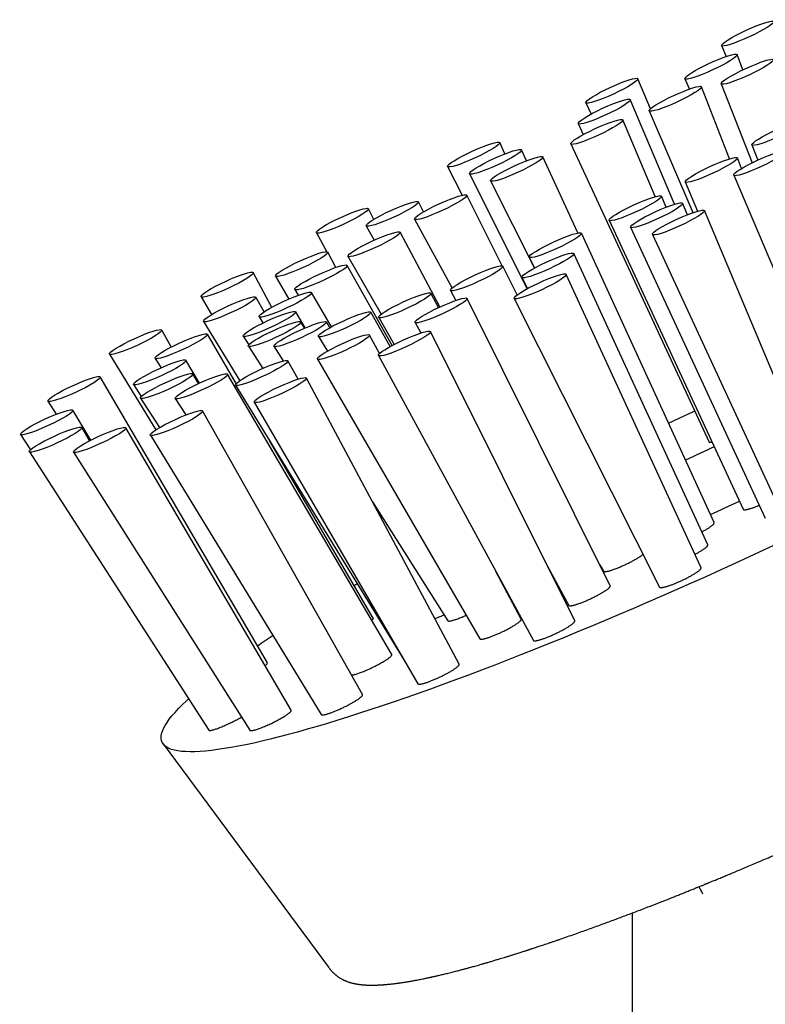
# Model space of a CAD drawing. Header units: millimetres. Extents: x 8 to 983, y 12 to 718.
# Tile 18 of 33: x 883 to 926, y 313 to 370. Entities that reach past the tile are written whole.
import ezdxf

# ---------------------------------------------------------------- set-up
doc = ezdxf.new("R2010")
doc.units = ezdxf.units.MM

msp = doc.modelspace()

# ---------------------------------------------------------------- linework, layer by layer
at = {"color": 7, "linetype": 'Continuous', "lineweight": 30}
for p, q in [((923.587, 368.661), (923.854, 368.034)), ((924.815, 367.267), (924.478, 368.139)), ((919.5, 365.021), (918.77, 366.751)), ((921.478, 366.755), (921.733, 366.158)), ((923.561, 366.457), (925.356, 361.912)), ((924.037, 362.137), (922.432, 366.289)), ((915.773, 365.368), (916.076, 364.717)), ((920.875, 359.521), (918.33, 365.548)), ((919.428, 364.903), (921.933, 359.038)), ((915.333, 364.165), (915.625, 363.536)), ((919.771, 359.962), (917.904, 364.381)), ((911.113, 362.426), (910.815, 363.074)), ((912.36, 362.031), (912.073, 362.656)), ((914.903, 362.996), (922.871, 345.825)), ((925.335, 362.941), (925.678, 362.067)), ((915.315, 357.868), (913.297, 362.251)), ((924.735, 361.576), (924.5, 362.189)), ((907.818, 361.691), (908.648, 360.041)), ((909.076, 361.273), (912.405, 354.658)), ((910.295, 360.866), (912.821, 355.848)), ((921.494, 360.807), (922.208, 359.126)), ((924.284, 361.192), (931.518, 344.17)), ((906.423, 359.076), (906.133, 359.66)), ((910.952, 355.972), (908.923, 360.045)), ((920.389, 359.35), (920.123, 359.983)), ((903.568, 358.651), (903.262, 359.264)), ((921.618, 358.92), (921.342, 359.576)), ((929.808, 341.988), (922.6, 359.158)), ((905.919, 358.658), (908.071, 354.691)), ((917.121, 358.599), (924.826, 341.951)), ((903.133, 358.275), (903.58, 357.452)), ((907.376, 353.607), (905.081, 357.913)), ((918.345, 358.195), (926.104, 341.43)), ((900.263, 357.88), (900.855, 356.788)), ((923.166, 341.182), (915.515, 357.855)), ((919.603, 357.777), (927.417, 340.893)), ((901.384, 355.882), (900.914, 356.763)), ((902.072, 356.523), (904.001, 353.19)), ((912.514, 356.468), (912.825, 355.85)), ((922.789, 339.896), (915.084, 356.685)), ((904.627, 351.384), (902.032, 355.999)), ((911.813, 354.295), (910.989, 355.95)), ((897.693, 353.582), (896.627, 355.581)), ((897.91, 355.376), (898.674, 354.057)), ((912.089, 355.301), (912.411, 354.661)), ((922.404, 338.574), (914.644, 355.483)), ((899.018, 354.606), (899.219, 354.275)), ((907.987, 354.559), (908.299, 353.984)), ((893.623, 354.194), (894.22, 353.163)), ((897.248, 353.319), (896.773, 354.164)), ((901.134, 352.463), (899.984, 354.435)), ((907.296, 353.57), (906.855, 354.397)), ((917.182, 337.542), (908.939, 354.097)), ((911.648, 354.098), (920.019, 337.465)), ((896.965, 353.038), (897.19, 352.682)), ((899.625, 352.401), (899.074, 353.326)), ((904.51, 351.32), (903.393, 353.302)), ((903.849, 353.001), (904.75, 351.449)), ((891.911, 351.298), (891.361, 352.276)), ((893.764, 352.773), (895.848, 349.352)), ((899.583, 352.383), (899.366, 352.748)), ((901.033, 352.407), (900.839, 352.74)), ((905.941, 352.709), (906.27, 352.105)), ((895.652, 349.192), (893.99, 352.039)), ((896.054, 351.926), (896.375, 351.426)), ((900.382, 351.903), (900.899, 351.057)), ((903.896, 350.916), (903.324, 351.988)), ((915.132, 335.518), (906.83, 352.191)), ((896.346, 351.346), (897.174, 350.06)), ((897.822, 351.338), (898.355, 350.496)), ((888.352, 350.885), (891.012, 346.519)), ((890.976, 350.644), (891.321, 350.099)), ((893.536, 349.219), (892.755, 350.533)), ((900.322, 350.595), (909.676, 334.484)), ((903.833, 350.803), (912.752, 334.395)), ((899.214, 349.448), (898.621, 350.5)), ((897.44, 333.095), (887.822, 349.574)), ((893.481, 349.193), (893.151, 349.747)), ((904.6, 333.576), (895.152, 349.736)), ((908.487, 333.027), (899.691, 349.509)), ((889.739, 349.135), (890.182, 348.446)), ((895.615, 349.104), (905.386, 333.121)), ((890.136, 348.348), (891.229, 346.652)), ((892.14, 348.337), (892.746, 347.381)), ((884.809, 348.179), (885.287, 347.422)), ((896.689, 348.116), (906.11, 331.891)), ((887.279, 345.931), (886.251, 347.658)), ((902.921, 331.271), (893.711, 347.617)), ((887.21, 345.896), (886.755, 346.66)), ((898.815, 330.37), (889.299, 346.646)), ((883.236, 346.26), (883.805, 345.376)), ((890.705, 346.221), (900.546, 330.124)), ((903.54, 335.676), (897.57, 345.906)), ((883.74, 345.26), (894.07, 329.227)), ((886.288, 345.246), (896.439, 329.216)), ((903.497, 342.377), (907.832, 335.53)), ((913.453, 338.89), (914.798, 336.416)), ((916.576, 338.758), (916.782, 338.379)), ((912.057, 335.623), (910.598, 338.357)), ((902.443, 337.555), (902.614, 337.655)), ((911.566, 336.544), (911.58, 336.551)), ((891.442, 328.429), (900.958, 315.571)), ((918.433, 318.689), (918.433, 168.8))]:
    msp.add_line(p, q, dxfattribs=at)
at = {"color": 7, "linetype": 'Continuous', "lineweight": 30, "flags": 128}
for points in [[(920.538, 346.908), (921.146, 347.19), (921.978, 347.573), (922.046, 347.604)], [(926.833, 339.981), (926.004, 339.593), (925.173, 339.207), (924.341, 338.824), (923.508, 338.444), (922.674, 338.067), (921.841, 337.694), (921.009, 337.324), (920.178, 336.959), (919.35, 336.598), (918.524, 336.241), (917.701, 335.889), (916.882, 335.542), (916.067, 335.2), (915.257, 334.864), (914.453, 334.534), (913.654, 334.209), (912.862, 333.891), (912.077, 333.579), (911.3, 333.274), (910.53, 332.975), (909.77, 332.684), (909.018, 332.399), (908.277, 332.122), (907.545, 331.853), (906.824, 331.591), (906.115, 331.338), (905.417, 331.092), (904.731, 330.855), (904.058, 330.626), (903.398, 330.406), (902.751, 330.195), (902.119, 329.992), (901.501, 329.799), (900.897, 329.615), (900.309, 329.44), (899.737, 329.274), (899.181, 329.118), (898.641, 328.972), (898.118, 328.835), (897.612, 328.709), (897.123, 328.592), (896.653, 328.485), (896.2, 328.389), (895.766, 328.302), (895.351, 328.226), (894.955, 328.16), (894.579, 328.104), (894.221, 328.058), (893.884, 328.023), (893.567, 327.999), (893.27, 327.985), (892.993, 327.981), (892.737, 327.988), (892.503, 328.005), (892.289, 328.032), (892.096, 328.07), (891.924, 328.118), (891.774, 328.177), (891.646, 328.246), (891.539, 328.325), (891.453, 328.414), (891.39, 328.514), (891.348, 328.623), (891.328, 328.743), (891.33, 328.872), (891.353, 329.011), (891.399, 329.16), (891.466, 329.319), (891.555, 329.487), (891.665, 329.664), (891.797, 329.851), (891.951, 330.047), (892.126, 330.252), (892.322, 330.466), (892.54, 330.688), (892.778, 330.919), (892.904, 331.037)]]:
    msp.add_lwpolyline(points, dxfattribs=at)
at = {"color": 7, "linetype": 'Continuous', "lineweight": 30}
for centre, radius, start, end in [((966.514, 249.263), 105.583, 114.23999, 115.2256), ((879.47, 437.86), 105.579, 294.32033, 295.31193), ((937.181, 274.621), 71.83, 123.27952, 124.13911)]:
    msp.add_arc(centre, radius, start, end, dxfattribs=at)
for centre, major_axis, ratio in [((925.086, 369.353), (1.499, 0.693), 0.128341), ((922.978, 367.447), (1.499, 0.693), 0.128341), ((925.066, 367.151), (1.504, 0.696), 0.127911), ((917.272, 366.06), (1.498, 0.692), 0.128587), ((920.93, 365.596), (1.502, 0.694), 0.128341), ((916.831, 364.857), (1.498, 0.692), 0.128587), ((916.404, 363.689), (1.501, 0.693), 0.128587), ((926.841, 363.632), (1.505, 0.693), 0.127895), ((909.316, 362.383), (1.498, 0.691), 0.128583), ((910.574, 361.965), (1.498, 0.691), 0.128583), ((925.785, 361.883), (1.5, 0.691), 0.128329), ((911.796, 361.559), (1.501, 0.692), 0.128583), ((922.997, 361.499), (1.503, 0.692), 0.128329), ((904.633, 358.968), (1.5, 0.691), 0.128329), ((907.421, 359.352), (1.503, 0.692), 0.128329), ((918.622, 359.292), (1.501, 0.692), 0.128583), ((919.844, 358.886), (1.498, 0.691), 0.128583), ((901.762, 358.572), (1.5, 0.691), 0.128329), ((921.101, 358.468), (1.498, 0.691), 0.128583), ((903.577, 357.218), (1.505, 0.693), 0.127895), ((914.014, 357.162), (1.501, 0.693), 0.128587), ((899.412, 356.07), (1.503, 0.692), 0.127895), ((913.586, 355.994), (1.498, 0.692), 0.128587), ((895.125, 354.888), (1.503, 0.692), 0.127895), ((900.525, 355.303), (1.508, 0.694), 0.127401), ((909.488, 355.255), (1.502, 0.694), 0.128341), ((913.146, 354.791), (1.498, 0.692), 0.128587), ((898.474, 353.737), (1.511, 0.696), 0.126978), ((905.352, 353.7), (1.504, 0.696), 0.127911), ((895.268, 353.469), (1.506, 0.693), 0.127401), ((907.44, 353.403), (1.499, 0.693), 0.128341), ((897.564, 352.626), (1.512, 0.697), 0.126737), ((901.887, 352.603), (1.507, 0.697), 0.127417), ((897.856, 352.047), (1.511, 0.698), 0.126742), ((899.33, 352.039), (1.51, 0.698), 0.12699), ((889.856, 351.581), (1.506, 0.693), 0.127401), ((905.331, 351.498), (1.499, 0.693), 0.128341), ((892.483, 351.342), (1.508, 0.695), 0.126978), ((901.823, 351.292), (1.502, 0.695), 0.127911), ((891.247, 349.834), (1.509, 0.696), 0.126737), ((897.118, 349.802), (1.504, 0.696), 0.127417), ((886.315, 348.877), (1.508, 0.695), 0.126978), ((891.643, 349.048), (1.509, 0.697), 0.126742), ((893.646, 349.037), (1.507, 0.697), 0.12699), ((898.19, 348.813), (1.502, 0.695), 0.127911), ((884.743, 346.96), (1.509, 0.696), 0.126737), ((892.208, 346.919), (1.504, 0.696), 0.127417), ((885.247, 345.96), (1.509, 0.697), 0.126742), ((887.793, 345.946), (1.507, 0.697), 0.12699)]:
    msp.add_ellipse(centre, major_axis=major_axis, ratio=ratio, dxfattribs=at)
for points, knots in [([(922.872, 345.826), (922.875, 345.822), (922.881, 345.813), (922.908, 345.809), (922.951, 345.811), (922.993, 345.817), (923.024, 345.825), (923.032, 345.827)], [0, 0, 0, 0, 0.206351, 0.446458, 0.685797, 0.924857, 1, 1, 1, 1]), ([(900.958, 315.571), (900.97, 315.556), (900.992, 315.526), (901.024, 315.486), (901.052, 315.451), (901.078, 315.42), (901.103, 315.391), (901.129, 315.362), (901.159, 315.329), (901.194, 315.293), (901.231, 315.255), (901.267, 315.221), (901.303, 315.188), (901.336, 315.158), (901.369, 315.13), (901.398, 315.106), (901.426, 315.084), (901.455, 315.062), (901.487, 315.038), (901.525, 315.011), (901.568, 314.982), (901.617, 314.951), (901.666, 314.921), (901.715, 314.893), (901.761, 314.868), (901.805, 314.846), (901.848, 314.825), (901.891, 314.806), (901.933, 314.787), (901.982, 314.767), (902.037, 314.746), (902.1, 314.724), (902.163, 314.703), (902.22, 314.686), (902.27, 314.672), (902.314, 314.66), (902.359, 314.649), (902.4, 314.639), (902.44, 314.631), (902.476, 314.623), (902.512, 314.616), (902.545, 314.61), (902.578, 314.604), (902.612, 314.598), (902.649, 314.593), (902.688, 314.587), (902.726, 314.581), (902.761, 314.577), (902.792, 314.573), (902.82, 314.57), (902.847, 314.567), (902.879, 314.564), (902.913, 314.56), (902.949, 314.557), (902.984, 314.554), (903.016, 314.552), (903.045, 314.55), (903.075, 314.548), (903.106, 314.546), (903.141, 314.544), (903.182, 314.543), (903.226, 314.541), (903.272, 314.54), (903.315, 314.538), (903.358, 314.538), (903.406, 314.537), (903.46, 314.537), (903.528, 314.537), (903.608, 314.538), (903.696, 314.541), (903.778, 314.543), (903.855, 314.547), (903.927, 314.551), (903.994, 314.554), (904.058, 314.559), (904.12, 314.563), (904.184, 314.568), (904.254, 314.574), (904.336, 314.581), (904.43, 314.59), (904.536, 314.601), (904.649, 314.614), (904.754, 314.626), (904.848, 314.638), (904.926, 314.648), (905, 314.658), (905.068, 314.668), (905.141, 314.679), (905.219, 314.69), (905.303, 314.703), (905.384, 314.716), (905.465, 314.729), (905.542, 314.742), (905.618, 314.754), (905.694, 314.768), (905.779, 314.783), (905.873, 314.8), (906.025, 314.828), (906.234, 314.868), (906.436, 314.909), (906.572, 314.937), (906.638, 314.951), (906.698, 314.964), (906.751, 314.975), (906.797, 314.985), (906.836, 314.993), (906.872, 315.001), (906.912, 315.01), (906.958, 315.02), (907.013, 315.033), (907.077, 315.047), (907.148, 315.063), (907.223, 315.08), (907.355, 315.111), (907.541, 315.154), (907.751, 315.205), (907.928, 315.249), (908.07, 315.285), (908.208, 315.32), (908.337, 315.353), (908.454, 315.383), (908.556, 315.41), (908.643, 315.433), (908.716, 315.452), (908.779, 315.469), (908.832, 315.483), (908.885, 315.497), (908.944, 315.514), (909.018, 315.534), (909.107, 315.558), (909.21, 315.586), (909.329, 315.619), (909.463, 315.657), (909.611, 315.698), (909.772, 315.744), (909.947, 315.795), (910.134, 315.849), (910.334, 315.908), (910.548, 315.972), (910.747, 316.032), (910.93, 316.087), (911.093, 316.137), (911.262, 316.189), (911.437, 316.243), (911.617, 316.3), (911.782, 316.352), (911.925, 316.397), (912.044, 316.435), (912.151, 316.469), (912.246, 316.5), (912.329, 316.527), (912.4, 316.55), (912.46, 316.569), (912.511, 316.586), (912.564, 316.603), (912.619, 316.621), (912.683, 316.642), (912.753, 316.665), (912.835, 316.692), (912.929, 316.723), (913.036, 316.758), (913.155, 316.798), (913.287, 316.842), (913.431, 316.89), (913.588, 316.943), (913.756, 317), (913.934, 317.06), (914.117, 317.123), (914.379, 317.213), (914.716, 317.33), (915.126, 317.474), (915.525, 317.616), (915.914, 317.755), (916.292, 317.892), (916.658, 318.025), (917.011, 318.155), (917.353, 318.282), (917.688, 318.407), (918.024, 318.533), (918.367, 318.663), (918.717, 318.797), (919.076, 318.934), (919.51, 319.102), (920.024, 319.302), (920.498, 319.489), (920.858, 319.632), (921.096, 319.726), (921.326, 319.818), (921.555, 319.91), (921.781, 320.001), (922.003, 320.091), (922.209, 320.174), (922.367, 320.239), (922.482, 320.286), (922.558, 320.316), (922.625, 320.344), (922.68, 320.366), (922.72, 320.383), (922.748, 320.394), (922.779, 320.407), (922.823, 320.425), (922.886, 320.451), (922.965, 320.483), (923.06, 320.522), (923.17, 320.568), (923.296, 320.619), (923.473, 320.693), (923.704, 320.788), (923.988, 320.906), (924.291, 321.033), (924.612, 321.168), (924.951, 321.311), (925.308, 321.462), (925.684, 321.622), (926.079, 321.791), (926.492, 321.969), (926.923, 322.155), (927.373, 322.351), (927.842, 322.556), (928.329, 322.771), (928.819, 322.988), (929.312, 323.208), (929.807, 323.43), (930.317, 323.661), (930.837, 323.897), (931.358, 324.135), (931.886, 324.378), (932.418, 324.625), (932.952, 324.873), (933.472, 325.117), (933.979, 325.357), (934.469, 325.59), (934.943, 325.816), (935.401, 326.036), (935.846, 326.251), (936.304, 326.473), (936.772, 326.702), (937.25, 326.937), (937.71, 327.164), (938.151, 327.383), (938.573, 327.594), (938.921, 327.769), (939.199, 327.91), (939.412, 328.017), (939.617, 328.121), (939.81, 328.22), (939.988, 328.31), (940.144, 328.39), (940.281, 328.46), (940.399, 328.521), (940.501, 328.573), (940.588, 328.617), (940.654, 328.652), (940.702, 328.676), (940.739, 328.695), (940.778, 328.715), (940.827, 328.741), (940.891, 328.774), (940.97, 328.815), (941.07, 328.866), (941.19, 328.929), (941.333, 329.003), (941.491, 329.085), (941.66, 329.173), (941.879, 329.288), (942.148, 329.429), (942.47, 329.598), (942.803, 329.775), (943.147, 329.958), (943.502, 330.147), (943.859, 330.34), (944.219, 330.534), (944.581, 330.731), (944.944, 330.93), (945.301, 331.126), (945.644, 331.316), (945.97, 331.498), (946.281, 331.672), (946.577, 331.838), (946.857, 331.997), (947.121, 332.147), (947.369, 332.289), (947.602, 332.423), (947.821, 332.549), (948.045, 332.679), (948.275, 332.813), (948.515, 332.954), (948.752, 333.093), (948.99, 333.234), (949.23, 333.377), (949.47, 333.52), (949.658, 333.633), (949.793, 333.715), (949.872, 333.763), (949.945, 333.807), (950.008, 333.846), (950.058, 333.876), (950.098, 333.9), (950.127, 333.918), (950.151, 333.932), (950.173, 333.946), (950.199, 333.962), (950.234, 333.983), (950.279, 334.011), (950.333, 334.044), (950.396, 334.083), (950.468, 334.127), (950.549, 334.177), (950.637, 334.232), (950.854, 334.365), (951.186, 334.573), (951.622, 334.849), (952.037, 335.115), (952.435, 335.374), (952.817, 335.627), (953.09, 335.81), (953.261, 335.926), (953.334, 335.975), (953.4, 336.021), (953.459, 336.061), (953.511, 336.096), (953.555, 336.127), (953.587, 336.149), (953.61, 336.164), (953.625, 336.175), (953.643, 336.187), (953.667, 336.204), (953.7, 336.226), (953.74, 336.254), (953.787, 336.287), (953.838, 336.323), (953.891, 336.36), (953.944, 336.397), (954.034, 336.46), (954.158, 336.548), (954.312, 336.657), (954.454, 336.76), (954.586, 336.855), (954.706, 336.943), (954.815, 337.023), (954.913, 337.095), (955, 337.16), (955.077, 337.218), (955.145, 337.27), (955.205, 337.315), (955.255, 337.353), (955.297, 337.385), (955.327, 337.408), (955.346, 337.423), (955.358, 337.432), (955.371, 337.442), (955.388, 337.455), (955.413, 337.474), (955.446, 337.499), (955.489, 337.533), (955.539, 337.572), (955.594, 337.615), (955.648, 337.658), (955.701, 337.699), (955.768, 337.753), (955.85, 337.818), (955.945, 337.895), (956.025, 337.961), (956.092, 338.016), (956.146, 338.06), (956.195, 338.101), (956.237, 338.136), (956.27, 338.164), (956.297, 338.187), (956.324, 338.21), (956.355, 338.236), (956.393, 338.269), (956.44, 338.309), (956.495, 338.356), (956.555, 338.409), (956.619, 338.465), (956.685, 338.524), (956.751, 338.583), (956.816, 338.642), (956.878, 338.699), (956.936, 338.753), (956.988, 338.802), (957.034, 338.845), (957.076, 338.886), (957.117, 338.925), (957.16, 338.967), (957.206, 339.011), (957.254, 339.059), (957.303, 339.108), (957.349, 339.156), (957.392, 339.2), (957.432, 339.241), (957.468, 339.28), (957.504, 339.318), (957.543, 339.36), (957.587, 339.408), (957.636, 339.462), (957.684, 339.516), (957.727, 339.566), (957.765, 339.611), (957.801, 339.654), (957.84, 339.7), (957.876, 339.745), (957.907, 339.783), (957.931, 339.815), (957.952, 339.842), (957.971, 339.866), (957.988, 339.888), (958.005, 339.911), (958.024, 339.937), (958.045, 339.965), (958.066, 339.995), (958.087, 340.024), (958.104, 340.049), (958.119, 340.07), (958.132, 340.089), (958.146, 340.11), (958.162, 340.133), (958.179, 340.16), (958.197, 340.187), (958.213, 340.213), (958.227, 340.235), (958.239, 340.254), (958.248, 340.269), (958.259, 340.287), (958.272, 340.308), (958.288, 340.336), (958.305, 340.366), (958.323, 340.398), (958.341, 340.43), (958.357, 340.461), (958.384, 340.511), (958.418, 340.582), (958.46, 340.674), (958.499, 340.769), (958.532, 340.859), (958.559, 340.943), (958.581, 341.02), (958.601, 341.102), (958.62, 341.19), (958.635, 341.28), (958.645, 341.368), (958.651, 341.437), (958.654, 341.49), (958.655, 341.531), (958.656, 341.578), (958.656, 341.626), (958.655, 341.67), (958.653, 341.708), (958.651, 341.741), (958.649, 341.77), (958.647, 341.796), (958.645, 341.822), (958.642, 341.853), (958.637, 341.888), (958.633, 341.924), (958.627, 341.96), (958.621, 341.999), (958.613, 342.048), (958.601, 342.105), (958.592, 342.147), (958.587, 342.169)], [0, 0, 0, 0, 0.00102, 0.001953, 0.002801, 0.003565, 0.004261, 0.005059, 0.00595, 0.006975, 0.008104, 0.009177, 0.010166, 0.01131, 0.012324, 0.013206, 0.014043, 0.014976, 0.016007, 0.017148, 0.018631, 0.020269, 0.021933, 0.023582, 0.025166, 0.026593, 0.028095, 0.029557, 0.031008, 0.032451, 0.034643, 0.03683, 0.03902, 0.041189, 0.042783, 0.044267, 0.045773, 0.047396, 0.048584, 0.049865, 0.051111, 0.052242, 0.053302, 0.054482, 0.055722, 0.057086, 0.058401, 0.059556, 0.060553, 0.061357, 0.062261, 0.063295, 0.06446, 0.065709, 0.066846, 0.067853, 0.068809, 0.069696, 0.070695, 0.07181, 0.073035, 0.074559, 0.07597, 0.077266, 0.078533, 0.079983, 0.081623, 0.083444, 0.086141, 0.088718, 0.09111, 0.093298, 0.095301, 0.097207, 0.098925, 0.100572, 0.102297, 0.10417, 0.106183, 0.108818, 0.111573, 0.114468, 0.117541, 0.119561, 0.121509, 0.123311, 0.124967, 0.126478, 0.128575, 0.130557, 0.132436, 0.134262, 0.136161, 0.137733, 0.139469, 0.141375, 0.143451, 0.145697, 0.151416, 0.157032, 0.158487, 0.159864, 0.161095, 0.162178, 0.163114, 0.163903, 0.164553, 0.165327, 0.166265, 0.167367, 0.168633, 0.170064, 0.171584, 0.173095, 0.177782, 0.182377, 0.185067, 0.187724, 0.190287, 0.192632, 0.194756, 0.196658, 0.198109, 0.199398, 0.200515, 0.201446, 0.202209, 0.203298, 0.204587, 0.206076, 0.207893, 0.20994, 0.212216, 0.214721, 0.217432, 0.220328, 0.223409, 0.226674, 0.230123, 0.233757, 0.236236, 0.238794, 0.241432, 0.244148, 0.246943, 0.249726, 0.251693, 0.25348, 0.255086, 0.256511, 0.257757, 0.258804, 0.259677, 0.260415, 0.261102, 0.262003, 0.262872, 0.263902, 0.265107, 0.266487, 0.268041, 0.269771, 0.271675, 0.273755, 0.276009, 0.278393, 0.280945, 0.283556, 0.28613, 0.291955, 0.297582, 0.303009, 0.308238, 0.313268, 0.318098, 0.32273, 0.327164, 0.331428, 0.335724, 0.340093, 0.344533, 0.349045, 0.353629, 0.360828, 0.368197, 0.371139, 0.374078, 0.376882, 0.379536, 0.382414, 0.385091, 0.387568, 0.389845, 0.390802, 0.391719, 0.392551, 0.393209, 0.39369, 0.393995, 0.394233, 0.394804, 0.39556, 0.396502, 0.397631, 0.398946, 0.400447, 0.402115, 0.405278, 0.408646, 0.412219, 0.415999, 0.419984, 0.424175, 0.428571, 0.433173, 0.437981, 0.442994, 0.448213, 0.453638, 0.459269, 0.465105, 0.470635, 0.476338, 0.482214, 0.488263, 0.494316, 0.500247, 0.506567, 0.512743, 0.518775, 0.524664, 0.530409, 0.535913, 0.541277, 0.546504, 0.551592, 0.557469, 0.56315, 0.568635, 0.573923, 0.579016, 0.583913, 0.586569, 0.589164, 0.591698, 0.594093, 0.596271, 0.598233, 0.599884, 0.601343, 0.602609, 0.603683, 0.604563, 0.605075, 0.605488, 0.60593, 0.606525, 0.60732, 0.608314, 0.609508, 0.611053, 0.612839, 0.614867, 0.617023, 0.619237, 0.623177, 0.627288, 0.631571, 0.636025, 0.640651, 0.645449, 0.65013, 0.654963, 0.65994, 0.664831, 0.669544, 0.674078, 0.678434, 0.682612, 0.686611, 0.690431, 0.694009, 0.697415, 0.700648, 0.703709, 0.707427, 0.710995, 0.714617, 0.718295, 0.722028, 0.725818, 0.729664, 0.731004, 0.732325, 0.733505, 0.73453, 0.735399, 0.735972, 0.736449, 0.736829, 0.737136, 0.737532, 0.738119, 0.738858, 0.739749, 0.740793, 0.741989, 0.743337, 0.744838, 0.746444, 0.75425, 0.761891, 0.769368, 0.776717, 0.784021, 0.791282, 0.79281, 0.794303, 0.795655, 0.79686, 0.797917, 0.798827, 0.799588, 0.799922, 0.800216, 0.800539, 0.801037, 0.801718, 0.80258, 0.803559, 0.804683, 0.805819, 0.806937, 0.808037, 0.811628, 0.815019, 0.818208, 0.821196, 0.823983, 0.826569, 0.828849, 0.830939, 0.832823, 0.834498, 0.835966, 0.837226, 0.838277, 0.839121, 0.839466, 0.839759, 0.840016, 0.840433, 0.841065, 0.841912, 0.842974, 0.844385, 0.845858, 0.84729, 0.84868, 0.850028, 0.852751, 0.85533, 0.857935, 0.859489, 0.861056, 0.862546, 0.863829, 0.864706, 0.865457, 0.866251, 0.867163, 0.868194, 0.869723, 0.871454, 0.873262, 0.875389, 0.877526, 0.879673, 0.881829, 0.88399, 0.886034, 0.887813, 0.889447, 0.890937, 0.892356, 0.893908, 0.895606, 0.897449, 0.899381, 0.901212, 0.902926, 0.904496, 0.905975, 0.907453, 0.908942, 0.910917, 0.91306, 0.915267, 0.917347, 0.918907, 0.920588, 0.922441, 0.924466, 0.925853, 0.927097, 0.928189, 0.929128, 0.929924, 0.930808, 0.931807, 0.932968, 0.93425, 0.935428, 0.936467, 0.937249, 0.937958, 0.938758, 0.939678, 0.940717, 0.941873, 0.94292, 0.943808, 0.94454, 0.945113, 0.945664, 0.946549, 0.947654, 0.948949, 0.950213, 0.951454, 0.95261, 0.953688, 0.957009, 0.960422, 0.963839, 0.967263, 0.969757, 0.972256, 0.974783, 0.977486, 0.980228, 0.982679, 0.984767, 0.9857, 0.986709, 0.98782, 0.989121, 0.990035, 0.990891, 0.991635, 0.992266, 0.992785, 0.993323, 0.993939, 0.994659, 0.995483, 0.996076, 0.996817, 0.997717, 0.998778, 1, 1, 1, 1]), ([(924.827, 341.951), (924.827, 341.949), (924.829, 341.942), (924.841, 341.934), (924.863, 341.926), (924.894, 341.923), (924.933, 341.923), (924.979, 341.928), (925.034, 341.937), (925.095, 341.95), (925.164, 341.967), (925.238, 341.988), (925.318, 342.013), (925.403, 342.041), (925.493, 342.072), (925.586, 342.106), (925.675, 342.141), (925.733, 342.164), (925.759, 342.175)], [0, 0, 0, 0, 0.020554, 0.086837, 0.15312, 0.220603, 0.285863, 0.351576, 0.418722, 0.486364, 0.551534, 0.617879, 0.684224, 0.751788, 0.816679, 0.882742, 0.948804, 1, 1, 1, 1]), ([(922.445, 340.646), (922.45, 340.648), (922.487, 340.667), (922.551, 340.702), (922.637, 340.751), (922.718, 340.798), (922.795, 340.844), (922.865, 340.889), (922.929, 340.932), (922.986, 340.972), (923.037, 341.011), (923.079, 341.046), (923.114, 341.079), (923.141, 341.108), (923.159, 341.135), (923.168, 341.157), (923.171, 341.172), (923.167, 341.179), (923.165, 341.181)], [0, 0, 0, 0, 0.010218, 0.079457, 0.146435, 0.214601, 0.282768, 0.352161, 0.419463, 0.487959, 0.556455, 0.626182, 0.693831, 0.762682, 0.831534, 0.901629, 0.969491, 1, 1, 1, 1]), ([(922.048, 339.35), (922.06, 339.357), (922.105, 339.38), (922.176, 339.419), (922.262, 339.467), (922.343, 339.514), (922.419, 339.56), (922.489, 339.605), (922.553, 339.647), (922.61, 339.688), (922.66, 339.726), (922.703, 339.761), (922.737, 339.794), (922.764, 339.823), (922.782, 339.849), (922.792, 339.872), (922.794, 339.887), (922.79, 339.894), (922.788, 339.896)], [0, 0, 0, 0, 0.026901, 0.094977, 0.160828, 0.227847, 0.294867, 0.363092, 0.42926, 0.496601, 0.563942, 0.632494, 0.699, 0.766689, 0.834378, 0.90329, 0.970007, 1, 1, 1, 1]), ([(916.783, 338.379), (916.783, 338.378), (916.785, 338.372), (916.797, 338.364), (916.818, 338.357), (916.849, 338.354), (916.888, 338.355), (916.935, 338.36), (916.988, 338.37), (917.05, 338.384), (917.118, 338.401), (917.191, 338.423), (917.27, 338.448), (917.355, 338.477), (917.443, 338.509), (917.536, 338.544), (917.63, 338.582), (917.729, 338.622), (917.828, 338.665), (917.929, 338.71), (918.029, 338.756), (918.13, 338.803), (918.229, 338.852), (918.327, 338.901), (918.421, 338.95), (918.514, 339), (918.602, 339.049), (918.686, 339.097), (918.765, 339.144), (918.839, 339.19), (918.906, 339.235), (918.967, 339.277), (919.02, 339.316), (919.054, 339.343), (919.068, 339.355), (919.068, 339.355)], [0, 0, 0, 0, 0.006971, 0.038666, 0.070932, 0.103198, 0.136056, 0.167629, 0.199773, 0.231917, 0.264653, 0.296059, 0.328031, 0.360003, 0.392563, 0.423831, 0.45566, 0.487489, 0.519899, 0.55112, 0.582898, 0.614676, 0.647029, 0.678315, 0.710156, 0.741997, 0.774411, 0.805843, 0.837833, 0.869823, 0.902388, 0.933985, 0.966143, 0.998301, 1, 1, 1, 1]), ([(920.02, 337.466), (920.022, 337.462), (920.027, 337.454), (920.044, 337.445), (920.07, 337.44), (920.105, 337.439), (920.147, 337.442), (920.197, 337.449), (920.255, 337.46), (920.32, 337.475), (920.39, 337.494), (920.466, 337.517), (920.549, 337.544), (920.635, 337.573), (920.726, 337.606), (920.819, 337.642), (920.916, 337.681), (921.015, 337.722), (921.115, 337.765), (921.215, 337.809), (921.315, 337.856), (921.415, 337.903), (921.513, 337.951), (921.609, 338), (921.702, 338.049), (921.792, 338.097), (921.878, 338.145), (921.958, 338.192), (922.034, 338.238), (922.104, 338.283), (922.168, 338.325), (922.225, 338.366), (922.275, 338.404), (922.317, 338.439), (922.352, 338.472), (922.378, 338.501), (922.397, 338.527), (922.406, 338.549), (922.408, 338.565), (922.404, 338.572), (922.403, 338.574)], [0, 0, 0, 0, 0.020144, 0.046951, 0.074343, 0.101936, 0.12853, 0.155603, 0.182676, 0.210246, 0.236731, 0.263695, 0.290659, 0.318119, 0.344465, 0.371286, 0.398107, 0.42542, 0.451657, 0.478364, 0.505071, 0.532266, 0.558473, 0.585148, 0.611822, 0.638979, 0.665248, 0.691983, 0.718718, 0.745935, 0.772329, 0.799192, 0.826055, 0.853401, 0.87993, 0.906931, 0.933933, 0.961422, 0.988036, 1, 1, 1, 1]), ([(914.798, 336.417), (914.799, 336.415), (914.801, 336.409), (914.814, 336.401), (914.836, 336.394), (914.868, 336.391), (914.907, 336.393), (914.954, 336.398), (915.008, 336.408), (915.07, 336.422), (915.138, 336.44), (915.212, 336.462), (915.291, 336.488), (915.376, 336.517), (915.465, 336.549), (915.557, 336.584), (915.651, 336.622), (915.749, 336.663), (915.849, 336.705), (915.949, 336.75), (916.049, 336.796), (916.149, 336.843), (916.248, 336.892), (916.345, 336.941), (916.439, 336.99), (916.531, 337.039), (916.618, 337.088), (916.701, 337.136), (916.779, 337.183), (916.852, 337.229), (916.919, 337.273), (916.979, 337.315), (917.032, 337.354), (917.078, 337.391), (917.116, 337.425), (917.146, 337.456), (917.168, 337.483), (917.181, 337.507), (917.186, 337.527), (917.183, 337.537), (917.181, 337.541)], [0, 0, 0, 0, 0.008261, 0.03486, 0.061938, 0.089016, 0.116592, 0.143087, 0.170062, 0.197036, 0.224507, 0.250862, 0.277693, 0.304524, 0.331848, 0.358089, 0.384802, 0.411515, 0.438715, 0.46492, 0.491592, 0.518265, 0.54542, 0.571681, 0.598408, 0.625134, 0.652342, 0.678726, 0.705578, 0.73243, 0.759764, 0.786285, 0.813277, 0.840269, 0.867748, 0.894359, 0.921445, 0.948531, 0.976109, 1, 1, 1, 1]), ([(914.234, 337.32), (914.248, 337.326), (914.267, 337.335), (914.286, 337.344), (914.292, 337.346)], [0, 0, 0, 0, 0.717104, 1, 1, 1, 1]), ([(907.086, 335.652), (907.102, 335.659), (907.156, 335.678), (907.255, 335.718), (907.382, 335.77), (907.502, 335.823), (907.581, 335.859), (907.615, 335.874)], [0, 0, 0, 0, 0.105279, 0.343182, 0.580339, 0.818757, 1, 1, 1, 1]), ([(907.833, 335.531), (907.837, 335.526), (907.846, 335.516), (907.878, 335.51), (907.925, 335.512), (907.985, 335.52), (908.059, 335.536), (908.144, 335.56), (908.24, 335.59), (908.347, 335.626), (908.461, 335.669), (908.583, 335.717), (908.711, 335.77), (908.812, 335.814), (908.871, 335.841), (908.885, 335.847)], [0, 0, 0, 0, 0.076172, 0.15807, 0.239591, 0.321373, 0.402894, 0.484264, 0.565893, 0.647264, 0.728776, 0.810547, 0.892061, 0.973944, 1, 1, 1, 1]), ([(903.445, 335.55), (903.448, 335.552), (903.465, 335.566), (903.488, 335.587), (903.515, 335.614), (903.533, 335.637), (903.542, 335.656), (903.544, 335.669), (903.54, 335.674), (903.539, 335.676)], [0, 0, 0, 0, 0.034936, 0.209373, 0.386935, 0.564497, 0.745294, 0.919624, 1, 1, 1, 1]), ([(909.677, 334.485), (909.679, 334.482), (909.682, 334.475), (909.698, 334.467), (909.723, 334.462), (909.757, 334.461), (909.798, 334.464), (909.848, 334.472), (909.904, 334.483), (909.967, 334.499), (910.036, 334.518), (910.112, 334.542), (910.193, 334.569), (910.278, 334.599), (910.367, 334.633), (910.46, 334.669), (910.556, 334.709), (910.654, 334.75), (910.752, 334.794), (910.853, 334.839), (910.953, 334.886), (911.053, 334.935), (911.151, 334.983), (911.248, 335.033), (911.341, 335.083), (911.432, 335.133), (911.518, 335.182), (911.601, 335.23), (911.678, 335.277), (911.749, 335.323), (911.813, 335.366), (911.872, 335.408), (911.923, 335.447), (911.967, 335.483), (912.002, 335.516), (912.03, 335.546), (912.049, 335.572), (912.06, 335.595), (912.062, 335.612), (912.058, 335.619), (912.056, 335.622)], [0, 0, 0, 0, 0.015088, 0.042137, 0.069683, 0.09613, 0.123054, 0.149978, 0.177398, 0.203706, 0.230488, 0.257271, 0.284544, 0.310761, 0.337448, 0.364135, 0.391308, 0.417522, 0.444202, 0.470882, 0.498045, 0.524343, 0.551107, 0.577872, 0.605117, 0.63155, 0.658452, 0.685354, 0.71274, 0.7393, 0.766332, 0.793364, 0.820886, 0.847508, 0.874314, 0.901705, 0.929297, 0.955889, 0.98296, 1, 1, 1, 1]), ([(912.753, 334.395), (912.754, 334.393), (912.756, 334.387), (912.769, 334.379), (912.791, 334.372), (912.823, 334.369), (912.863, 334.371), (912.91, 334.377), (912.965, 334.387), (913.026, 334.401), (913.095, 334.419), (913.169, 334.441), (913.248, 334.467), (913.333, 334.496), (913.421, 334.528), (913.514, 334.564), (913.608, 334.601), (913.706, 334.642), (913.805, 334.685), (913.905, 334.729), (914.005, 334.775), (914.105, 334.823), (914.203, 334.871), (914.3, 334.92), (914.394, 334.969), (914.485, 335.018), (914.573, 335.067), (914.656, 335.115), (914.733, 335.162), (914.806, 335.208), (914.872, 335.251), (914.932, 335.293), (914.985, 335.332), (915.03, 335.369), (915.068, 335.403), (915.098, 335.434), (915.119, 335.461), (915.132, 335.485), (915.137, 335.504), (915.133, 335.514), (915.131, 335.518)], [0, 0, 0, 0, 0.009312, 0.03591, 0.062987, 0.090064, 0.117638, 0.144133, 0.171105, 0.198077, 0.225546, 0.2519, 0.27873, 0.305559, 0.332882, 0.359123, 0.385836, 0.412548, 0.439748, 0.465954, 0.492627, 0.5193, 0.546456, 0.572718, 0.599446, 0.626175, 0.653384, 0.679769, 0.706622, 0.733475, 0.760811, 0.787332, 0.814325, 0.841317, 0.868798, 0.895408, 0.922494, 0.94958, 0.977159, 1, 1, 1, 1]), ([(902.285, 332.401), (902.297, 332.401), (902.324, 332.402), (902.382, 332.411), (902.456, 332.428), (902.543, 332.452), (902.641, 332.483), (902.748, 332.521), (902.863, 332.564), (902.985, 332.613), (903.113, 332.666), (903.245, 332.724), (903.378, 332.785), (903.512, 332.849), (903.645, 332.916), (903.776, 332.983), (903.902, 333.05), (904.021, 333.117), (904.133, 333.182), (904.236, 333.246), (904.328, 333.306), (904.409, 333.362), (904.477, 333.413), (904.531, 333.459), (904.571, 333.499), (904.595, 333.533), (904.606, 333.559), (904.601, 333.57), (904.599, 333.575)], [0, 0, 0, 0, 0.0297987, 0.0687007, 0.1074786, 0.1461917, 0.185028, 0.2237418, 0.2625282, 0.3014376, 0.340225, 0.3791898, 0.4182779, 0.4572435, 0.4964132, 0.535707, 0.5748771, 0.6141881, 0.6536242, 0.6929349, 0.732261, 0.771713, 0.8110383, 0.8502476, 0.8895827, 0.928791, 0.9678046, 1, 1, 1, 1]), ([(897.311, 332.941), (897.313, 332.943), (897.331, 332.956), (897.358, 332.978), (897.392, 333.008), (897.417, 333.034), (897.435, 333.057), (897.443, 333.076), (897.445, 333.088), (897.441, 333.093), (897.44, 333.094)], [0, 0, 0, 0, 0.014684, 0.173199, 0.325555, 0.48064, 0.635726, 0.793636, 0.945911, 1, 1, 1, 1]), ([(905.388, 333.122), (905.389, 333.119), (905.39, 333.113), (905.398, 333.111), (905.402, 333.11)], [0, 0, 0, 0, 0.528551, 1, 1, 1, 1]), ([(906.111, 331.891), (906.112, 331.888), (906.116, 331.881), (906.133, 331.873), (906.158, 331.868), (906.192, 331.868), (906.234, 331.871), (906.284, 331.879), (906.34, 331.891), (906.404, 331.906), (906.473, 331.926), (906.549, 331.95), (906.63, 331.977), (906.715, 332.007), (906.804, 332.041), (906.897, 332.078), (906.993, 332.117), (907.091, 332.158), (907.189, 332.202), (907.29, 332.248), (907.39, 332.295), (907.489, 332.343), (907.587, 332.392), (907.683, 332.442), (907.777, 332.491), (907.867, 332.541), (907.953, 332.59), (908.035, 332.638), (908.111, 332.685), (908.182, 332.73), (908.246, 332.774), (908.304, 332.815), (908.355, 332.854), (908.398, 332.89), (908.433, 332.922), (908.46, 332.952), (908.479, 332.978), (908.489, 333.001), (908.492, 333.017), (908.487, 333.024), (908.486, 333.027)], [0, 0, 0, 0, 0.016513, 0.04356, 0.071104, 0.097548, 0.12447, 0.151392, 0.178809, 0.205116, 0.231897, 0.258677, 0.285949, 0.312166, 0.338853, 0.36554, 0.392713, 0.418928, 0.445609, 0.472291, 0.499454, 0.525754, 0.55252, 0.579286, 0.606534, 0.632969, 0.659872, 0.686775, 0.714163, 0.740723, 0.767757, 0.79479, 0.822312, 0.848934, 0.87574, 0.903131, 0.930724, 0.957315, 0.984385, 1, 1, 1, 1]), ([(900.547, 330.125), (900.548, 330.122), (900.552, 330.115), (900.568, 330.108), (900.593, 330.103), (900.627, 330.103), (900.669, 330.107), (900.718, 330.115), (900.774, 330.127), (900.837, 330.144), (900.906, 330.164), (900.981, 330.188), (901.061, 330.215), (901.146, 330.246), (901.235, 330.28), (901.328, 330.317), (901.423, 330.356), (901.521, 330.399), (901.62, 330.443), (901.72, 330.489), (901.82, 330.536), (901.92, 330.585), (902.018, 330.635), (902.115, 330.685), (902.208, 330.734), (902.299, 330.785), (902.386, 330.834), (902.468, 330.882), (902.544, 330.929), (902.616, 330.975), (902.68, 331.019), (902.738, 331.06), (902.789, 331.099), (902.832, 331.135), (902.868, 331.168), (902.895, 331.197), (902.914, 331.223), (902.924, 331.245), (902.926, 331.261), (902.922, 331.268), (902.92, 331.271)], [0, 0, 0, 0, 0.016166, 0.042571, 0.069452, 0.096333, 0.123708, 0.149982, 0.176729, 0.203476, 0.230712, 0.256919, 0.283593, 0.310268, 0.337427, 0.363656, 0.390352, 0.417047, 0.444224, 0.470557, 0.497356, 0.524156, 0.551437, 0.577908, 0.604849, 0.63179, 0.659217, 0.685801, 0.712859, 0.739917, 0.767466, 0.794087, 0.820894, 0.848285, 0.87588, 0.902446, 0.929492, 0.956538, 0.984081, 1, 1, 1, 1]), ([(896.44, 329.216), (896.44, 329.215), (896.442, 329.208), (896.46, 329.2), (896.494, 329.195), (896.544, 329.198), (896.606, 329.208), (896.682, 329.226), (896.769, 329.251), (896.868, 329.282), (896.975, 329.32), (897.091, 329.364), (897.213, 329.413), (897.341, 329.466), (897.472, 329.524), (897.606, 329.586), (897.74, 329.65), (897.872, 329.716), (898.002, 329.783), (898.127, 329.85), (898.246, 329.917), (898.357, 329.982), (898.459, 330.045), (898.55, 330.105), (898.63, 330.16), (898.697, 330.211), (898.75, 330.257), (898.788, 330.297), (898.812, 330.33), (898.821, 330.354), (898.816, 330.365), (898.813, 330.369)], [0, 0, 0, 0, 0.005259, 0.041114, 0.076854, 0.112437, 0.148134, 0.183716, 0.219243, 0.254883, 0.29041, 0.326007, 0.361717, 0.397314, 0.433075, 0.46895, 0.504712, 0.54066, 0.576722, 0.612671, 0.648746, 0.684937, 0.721012, 0.757099, 0.793302, 0.829388, 0.865366, 0.901459, 0.937436, 0.973233, 1, 1, 1, 1]), ([(894.07, 329.227), (894.075, 329.223), (894.085, 329.213), (894.118, 329.208), (894.164, 329.21), (894.225, 329.22), (894.298, 329.237), (894.383, 329.261), (894.479, 329.292), (894.585, 329.329), (894.7, 329.372), (894.821, 329.421), (894.948, 329.475), (895.079, 329.533), (895.213, 329.594), (895.347, 329.658), (895.481, 329.724), (895.612, 329.792), (895.738, 329.859), (895.853, 329.923), (895.922, 329.963), (895.954, 329.982)], [0, 0, 0, 0, 0.05202, 0.104802, 0.157452, 0.210269, 0.26292, 0.315622, 0.368492, 0.421195, 0.474111, 0.527194, 0.580111, 0.633307, 0.686671, 0.739868, 0.793289, 0.846879, 0.9003, 0.95379, 1, 1, 1, 1]), ([(922.516, 319.783), (922.474, 319.865), (922.401, 320.009), (922.319, 320.147), (922.284, 320.205)], [0, 0, 0, 0, 0.575255, 1, 1, 1, 1])]:
    msp.add_open_spline(points, degree=3, knots=knots, dxfattribs=at)

doc.saveas('drawing.dxf')
